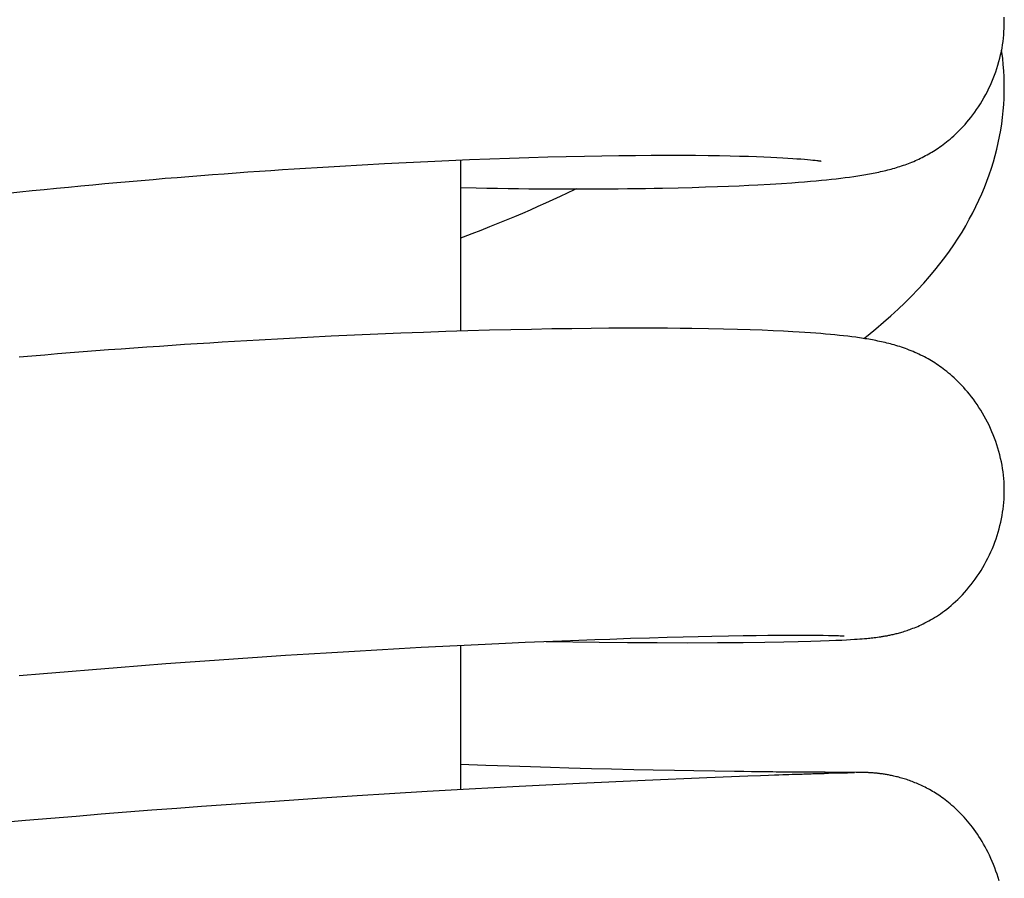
# Model space of a CAD drawing. Header units: millimetres. Extents: x 117 to 1320, y -43 to 1845.
# Tile 73 of 106: x 267 to 286, y 1641 to 1657. Entities that reach past the tile are written whole.
import ezdxf

# ---------------------------------------------------------------- set-up
doc = ezdxf.new("R2010")
doc.units = ezdxf.units.MM
doc.header["$LTSCALE"] = 65.395
doc.layers.get('0').update_dxf_attribs({"linetype": 'CONTINUOUS'})

msp = doc.modelspace()

# ---------------------------------------------------------------- linework, layer by layer
at = {"color": 7, "linetype": 'Continuous'}
for p, q in [((274.513, 1654.43), (274.936, 1654.451)), ((274.936, 1654.451), (275.351, 1654.471)), ((275.351, 1654.471), (275.758, 1654.489)), ((275.758, 1654.489), (276.157, 1654.506)), ((275.98, 1654.499), (275.98, 1651.193)), ((276.157, 1654.506), (276.548, 1654.521)), ((276.548, 1654.521), (276.929, 1654.534)), ((276.929, 1654.534), (277.303, 1654.546)), ((277.303, 1654.546), (277.668, 1654.556)), ((277.668, 1654.556), (278.025, 1654.565)), ((278.025, 1654.565), (278.373, 1654.572)), ((278.373, 1654.572), (278.711, 1654.578)), ((278.711, 1654.578), (279.041, 1654.583)), ((279.041, 1654.583), (279.359, 1654.586)), ((279.359, 1654.586), (279.665, 1654.588)), ((279.665, 1654.588), (279.961, 1654.589)), ((279.961, 1654.589), (280.246, 1654.588)), ((280.246, 1654.588), (280.516, 1654.587)), ((280.516, 1654.587), (280.762, 1654.584)), ((280.762, 1654.584), (280.984, 1654.581)), ((280.984, 1654.581), (281.186, 1654.577)), ((281.186, 1654.577), (281.371, 1654.572)), ((281.371, 1654.572), (281.542, 1654.568)), ((281.542, 1654.568), (281.698, 1654.562)), ((281.698, 1654.562), (281.841, 1654.557)), ((281.841, 1654.557), (281.972, 1654.551)), ((281.972, 1654.551), (282.092, 1654.546)), ((282.092, 1654.546), (282.202, 1654.54)), ((282.202, 1654.54), (282.303, 1654.534)), ((282.303, 1654.534), (282.395, 1654.528)), ((282.395, 1654.528), (282.478, 1654.522)), ((282.478, 1654.522), (282.554, 1654.517)), ((282.554, 1654.517), (282.622, 1654.511)), ((282.622, 1654.511), (282.684, 1654.506)), ((282.684, 1654.506), (282.738, 1654.501)), ((282.738, 1654.501), (282.786, 1654.496)), ((282.786, 1654.496), (282.828, 1654.491)), ((282.943, 1654.476), (282.948, 1654.475)), ((273.212, 1654.355), (273.651, 1654.381)), ((273.651, 1654.381), (274.085, 1654.406)), ((274.085, 1654.406), (274.513, 1654.43)), ((282.18, 1654.045), (282.381, 1654.059)), ((282.381, 1654.059), (282.505, 1654.068)), ((282.505, 1654.068), (282.624, 1654.078)), ((282.624, 1654.078), (282.738, 1654.087)), ((282.738, 1654.087), (282.846, 1654.097)), ((282.846, 1654.097), (282.95, 1654.106)), ((282.95, 1654.106), (283.05, 1654.116)), ((283.05, 1654.116), (283.145, 1654.126)), ((283.145, 1654.126), (283.237, 1654.136)), ((283.237, 1654.136), (283.325, 1654.147)), ((283.325, 1654.147), (283.411, 1654.157)), ((283.411, 1654.157), (283.494, 1654.168)), ((283.494, 1654.168), (283.575, 1654.18)), ((283.575, 1654.18), (283.654, 1654.191)), ((275.98, 1653.964), (276.284, 1653.958)), ((280.182, 1653.961), (280.457, 1653.968)), ((280.457, 1653.968), (280.709, 1653.976)), ((280.709, 1653.976), (280.942, 1653.984)), ((280.942, 1653.984), (281.158, 1653.992)), ((281.158, 1653.992), (281.359, 1654.001)), ((281.359, 1654.001), (281.546, 1654.009)), ((281.546, 1654.009), (281.721, 1654.018)), ((281.721, 1654.018), (281.962, 1654.032)), ((281.962, 1654.032), (282.18, 1654.045)), ((276.541, 1651.209), (276.123, 1651.197)), ((276.951, 1651.219), (276.541, 1651.209)), ((277.351, 1651.228), (276.951, 1651.219)), ((277.745, 1651.235), (277.351, 1651.228)), ((278.132, 1651.241), (277.745, 1651.235)), ((278.504, 1651.245), (278.132, 1651.241)), ((278.847, 1651.248), (278.504, 1651.245)), ((279.161, 1651.249), (278.847, 1651.248)), ((279.453, 1651.25), (279.161, 1651.249)), ((279.725, 1651.249), (279.453, 1651.25)), ((279.981, 1651.248), (279.725, 1651.249)), ((280.222, 1651.246), (279.981, 1651.248)), ((280.449, 1651.243), (280.222, 1651.246)), ((280.767, 1651.239), (280.449, 1651.243)), ((281.059, 1651.233), (280.767, 1651.239)), ((281.329, 1651.226), (281.059, 1651.233)), ((281.577, 1651.218), (281.329, 1651.226)), ((281.806, 1651.21), (281.577, 1651.218)), ((282.019, 1651.201), (281.806, 1651.21)), ((272.564, 1651.047), (272.094, 1651.021)), ((273.027, 1651.071), (272.564, 1651.047)), ((273.485, 1651.094), (273.027, 1651.071)), ((273.938, 1651.115), (273.485, 1651.094)), ((274.385, 1651.134), (273.938, 1651.115)), ((274.829, 1651.152), (274.385, 1651.134)), ((275.266, 1651.169), (274.829, 1651.152)), ((275.698, 1651.184), (275.266, 1651.169)), ((276.123, 1651.197), (275.698, 1651.184)), ((282.217, 1651.192), (282.019, 1651.201)), ((282.401, 1651.182), (282.217, 1651.192)), ((282.518, 1651.175), (282.401, 1651.182)), ((282.629, 1651.168), (282.518, 1651.175)), ((282.736, 1651.161), (282.629, 1651.168)), ((282.839, 1651.153), (282.736, 1651.161)), ((282.937, 1651.145), (282.839, 1651.153)), ((283.031, 1651.138), (282.937, 1651.145)), ((283.123, 1651.129), (283.031, 1651.138)), ((283.211, 1651.121), (283.123, 1651.129)), ((283.296, 1651.112), (283.211, 1651.121)), ((283.378, 1651.104), (283.296, 1651.112)), ((283.458, 1651.094), (283.378, 1651.104)), ((283.535, 1651.085), (283.458, 1651.094)), ((281.155, 1645.312), (281.441, 1645.317)), ((281.441, 1645.317), (281.693, 1645.32)), ((281.693, 1645.32), (281.914, 1645.323)), ((281.914, 1645.323), (282.153, 1645.325)), ((282.153, 1645.325), (282.36, 1645.326)), ((282.36, 1645.326), (282.542, 1645.326)), ((282.542, 1645.326), (282.7, 1645.325)), ((282.7, 1645.325), (282.865, 1645.324)), ((282.865, 1645.324), (282.982, 1645.323)), ((282.982, 1645.323), (283.084, 1645.321)), ((283.084, 1645.321), (283.17, 1645.319)), ((283.17, 1645.319), (283.229, 1645.318)), ((283.229, 1645.318), (283.278, 1645.316)), ((283.278, 1645.316), (283.31, 1645.315)), ((275.64, 1645.112), (276.052, 1645.132)), ((275.98, 1645.129), (275.98, 1642.341)), ((276.052, 1645.132), (276.457, 1645.152)), ((276.457, 1645.152), (276.851, 1645.17)), ((276.851, 1645.17), (277.231, 1645.187)), ((277.231, 1645.187), (277.594, 1645.202)), ((277.594, 1645.202), (277.939, 1645.216)), ((277.638, 1645.204), (278.152, 1645.196)), ((277.939, 1645.216), (278.266, 1645.229)), ((278.152, 1645.196), (278.657, 1645.189)), ((278.266, 1645.229), (278.574, 1645.24)), ((278.574, 1645.24), (278.863, 1645.25)), ((278.657, 1645.189), (279.206, 1645.184)), ((278.863, 1645.25), (279.265, 1645.264)), ((279.206, 1645.184), (279.782, 1645.18)), ((279.265, 1645.264), (279.633, 1645.275)), ((279.633, 1645.275), (279.972, 1645.285)), ((279.782, 1645.18), (280.366, 1645.179)), ((279.972, 1645.285), (280.283, 1645.293)), ((280.283, 1645.293), (280.57, 1645.3)), ((280.366, 1645.179), (280.943, 1645.181)), ((280.57, 1645.3), (280.835, 1645.306)), ((280.835, 1645.306), (281.155, 1645.312)), ((280.943, 1645.181), (281.437, 1645.184)), ((281.437, 1645.184), (281.86, 1645.19)), ((281.86, 1645.19), (282.223, 1645.196)), ((282.223, 1645.196), (282.501, 1645.202)), ((282.501, 1645.202), (282.746, 1645.209)), ((282.746, 1645.209), (282.933, 1645.215)), ((282.933, 1645.215), (283.102, 1645.221)), ((283.102, 1645.221), (283.229, 1645.226)), ((283.229, 1645.226), (283.345, 1645.231)), ((283.31, 1645.315), (283.336, 1645.314)), ((283.336, 1645.314), (283.357, 1645.313)), ((283.345, 1645.231), (283.431, 1645.236)), ((283.357, 1645.313), (283.373, 1645.312)), ((283.373, 1645.312), (283.384, 1645.311)), ((283.384, 1645.311), (283.388, 1645.311)), ((283.388, 1645.311), (283.39, 1645.311)), ((283.431, 1645.236), (283.511, 1645.24)), ((283.511, 1645.24), (283.586, 1645.245)), ((283.586, 1645.245), (283.639, 1645.248)), ((283.639, 1645.248), (283.689, 1645.252)), ((283.689, 1645.252), (283.737, 1645.256)), ((283.737, 1645.256), (283.783, 1645.259)), ((283.783, 1645.259), (283.827, 1645.263)), ((283.827, 1645.263), (283.856, 1645.266)), ((283.856, 1645.266), (283.884, 1645.269)), ((283.884, 1645.269), (283.913, 1645.272)), ((283.913, 1645.272), (283.942, 1645.275)), ((283.942, 1645.275), (283.971, 1645.278)), ((283.971, 1645.278), (284.001, 1645.282)), ((284.001, 1645.282), (284.031, 1645.286)), ((284.031, 1645.286), (284.062, 1645.29)), ((272.151, 1644.907), (272.605, 1644.936)), ((272.605, 1644.936), (273.053, 1644.965)), ((273.053, 1644.965), (273.497, 1644.992)), ((273.497, 1644.992), (273.936, 1645.018)), ((273.936, 1645.018), (274.37, 1645.043)), ((274.37, 1645.043), (274.799, 1645.067)), ((274.799, 1645.067), (275.223, 1645.09)), ((275.223, 1645.09), (275.64, 1645.112)), ((269.825, 1644.739), (270.296, 1644.775)), ((270.296, 1644.775), (270.765, 1644.81)), ((270.765, 1644.81), (271.231, 1644.843)), ((271.231, 1644.843), (271.693, 1644.876)), ((271.693, 1644.876), (272.151, 1644.907)), ((267.465, 1644.544), (267.935, 1644.585)), ((267.935, 1644.585), (268.406, 1644.625)), ((268.406, 1644.625), (268.879, 1644.664)), ((268.879, 1644.664), (269.352, 1644.702)), ((269.352, 1644.702), (269.825, 1644.739)), ((276.474, 1642.808), (275.98, 1642.825)), ((276.921, 1642.793), (276.474, 1642.808)), ((277.335, 1642.78), (276.921, 1642.793)), ((277.719, 1642.768), (277.335, 1642.78)), ((278.075, 1642.758), (277.719, 1642.768)), ((278.508, 1642.747), (278.075, 1642.758)), ((278.897, 1642.737), (278.508, 1642.747)), ((279.327, 1642.727), (278.897, 1642.737)), ((279.7, 1642.719), (279.327, 1642.727)), ((280.112, 1642.711), (279.7, 1642.719)), ((280.486, 1642.704), (280.112, 1642.711)), ((280.89, 1642.698), (280.486, 1642.704)), ((281.271, 1642.692), (280.89, 1642.698)), ((281.455, 1642.69), (281.271, 1642.692)), ((281.597, 1642.688), (281.455, 1642.69)), ((281.703, 1642.687), (281.597, 1642.688)), ((281.804, 1642.686), (281.703, 1642.687)), ((281.876, 1642.685), (281.804, 1642.686)), ((281.946, 1642.685), (281.876, 1642.685)), ((282.013, 1642.684), (281.946, 1642.685)), ((282.079, 1642.683), (282.013, 1642.684)), ((282.121, 1642.683), (282.079, 1642.683)), ((282.183, 1642.682), (282.121, 1642.683)), ((282.243, 1642.682), (282.183, 1642.682)), ((282.281, 1642.681), (282.243, 1642.682)), ((282.319, 1642.681), (282.281, 1642.681)), ((282.375, 1642.681), (282.319, 1642.681)), ((282.411, 1642.68), (282.375, 1642.681)), ((282.446, 1642.68), (282.411, 1642.68)), ((282.48, 1642.68), (282.446, 1642.68)), ((282.531, 1642.68), (282.48, 1642.68)), ((282.563, 1642.679), (282.531, 1642.68)), ((282.595, 1642.679), (282.563, 1642.679)), ((282.627, 1642.679), (282.595, 1642.679)), ((282.657, 1642.679), (282.627, 1642.679)), ((282.687, 1642.679), (282.657, 1642.679)), ((282.717, 1642.678), (282.687, 1642.679)), ((282.746, 1642.678), (282.717, 1642.678)), ((282.815, 1642.678), (282.788, 1642.678)), ((282.842, 1642.678), (282.815, 1642.678)), ((283.025, 1642.677), (282.842, 1642.678)), ((283.621, 1642.675), (283.025, 1642.677)), ((283.447, 1642.664), (283.089, 1642.654)), ((283.458, 1642.665), (283.447, 1642.664)), ((283.496, 1642.666), (283.487, 1642.666)), ((283.505, 1642.666), (283.496, 1642.666)), ((283.517, 1642.666), (283.505, 1642.666)), ((283.528, 1642.667), (283.517, 1642.666)), ((283.538, 1642.667), (283.528, 1642.667)), ((283.58, 1642.668), (283.538, 1642.667)), ((283.587, 1642.669), (283.58, 1642.668)), ((283.632, 1642.675), (283.621, 1642.675)), ((283.65, 1642.675), (283.632, 1642.675)), ((283.709, 1642.674), (283.65, 1642.675)), ((283.74, 1642.674), (283.709, 1642.674)), ((283.764, 1642.674), (283.74, 1642.674)), ((283.785, 1642.673), (283.764, 1642.674)), ((283.801, 1642.673), (283.785, 1642.673)), ((283.819, 1642.672), (283.801, 1642.673)), ((283.835, 1642.672), (283.819, 1642.672)), ((283.853, 1642.671), (283.835, 1642.672)), ((283.867, 1642.67), (283.853, 1642.671)), ((283.881, 1642.669), (283.867, 1642.67)), ((283.897, 1642.668), (283.881, 1642.669)), ((283.914, 1642.667), (283.897, 1642.668)), ((283.932, 1642.666), (283.914, 1642.667)), ((283.951, 1642.665), (283.932, 1642.666)), ((283.97, 1642.663), (283.951, 1642.665)), ((283.991, 1642.661), (283.97, 1642.663)), ((279.544, 1642.521), (278.282, 1642.462)), ((280.737, 1642.572), (279.544, 1642.521)), ((281.531, 1642.602), (280.737, 1642.572)), ((281.774, 1642.611), (281.531, 1642.602)), ((281.93, 1642.617), (281.774, 1642.611)), ((282.045, 1642.621), (281.93, 1642.617)), ((282.126, 1642.623), (282.045, 1642.621)), ((282.203, 1642.626), (282.126, 1642.623)), ((282.275, 1642.628), (282.203, 1642.626)), ((282.321, 1642.63), (282.275, 1642.628)), ((282.385, 1642.632), (282.321, 1642.63)), ((282.425, 1642.633), (282.385, 1642.632)), ((282.465, 1642.635), (282.425, 1642.633)), ((282.503, 1642.636), (282.465, 1642.635)), ((282.539, 1642.637), (282.503, 1642.636)), ((282.575, 1642.638), (282.539, 1642.637)), ((282.61, 1642.639), (282.575, 1642.638)), ((282.643, 1642.64), (282.61, 1642.639)), ((282.676, 1642.641), (282.643, 1642.64)), ((282.708, 1642.642), (282.676, 1642.641)), ((282.784, 1642.645), (282.754, 1642.644)), ((282.896, 1642.648), (282.869, 1642.647)), ((275.337, 1642.304), (274.609, 1642.26)), ((276.147, 1642.35), (275.337, 1642.304)), ((277.114, 1642.403), (276.147, 1642.35)), ((278.282, 1642.462), (277.114, 1642.403)), ((271.931, 1642.084), (271.459, 1642.051)), ((272.396, 1642.116), (271.931, 1642.084)), ((272.853, 1642.147), (272.396, 1642.116)), ((273.307, 1642.178), (272.853, 1642.147)), ((273.985, 1642.221), (273.307, 1642.178)), ((274.609, 1642.26), (273.985, 1642.221)), ((269.536, 1641.906), (269.048, 1641.867)), ((270.021, 1641.944), (269.536, 1641.906)), ((270.504, 1641.98), (270.021, 1641.944)), ((270.984, 1642.016), (270.504, 1641.98)), ((271.459, 1642.051), (270.984, 1642.016)), ((267.584, 1641.745), (267.097, 1641.702)), ((268.072, 1641.787), (267.584, 1641.745)), ((268.56, 1641.827), (268.072, 1641.787)), ((269.048, 1641.867), (268.56, 1641.827))]:
    msp.add_line(p, q, dxfattribs=at)
for points in [[(283.654, 1654.191), (283.692, 1654.197), (283.73, 1654.203), (283.768, 1654.209), (283.805, 1654.216), (283.842, 1654.222), (283.878, 1654.229), (283.914, 1654.235), (283.95, 1654.242), (283.986, 1654.249), (284.021, 1654.256), (284.056, 1654.264), (284.091, 1654.272), (284.126, 1654.279), (284.161, 1654.288), (284.195, 1654.296), (284.229, 1654.304), (284.264, 1654.313), (284.297, 1654.322), (284.331, 1654.332), (284.365, 1654.341), (284.398, 1654.351), (284.431, 1654.362), (284.465, 1654.372), (284.498, 1654.383), (284.532, 1654.395), (284.565, 1654.406), (284.599, 1654.419), (284.632, 1654.431), (284.665, 1654.444), (284.698, 1654.457), (284.731, 1654.471), (284.764, 1654.485), (284.797, 1654.5), (284.83, 1654.515), (284.863, 1654.531), (284.895, 1654.547), (284.928, 1654.564), (284.96, 1654.581), (284.992, 1654.598), (285.023, 1654.615), (285.054, 1654.633), (285.084, 1654.651), (285.114, 1654.669), (285.144, 1654.688), (285.174, 1654.708), (285.204, 1654.728), (285.235, 1654.75), (285.267, 1654.772), (285.299, 1654.796), (285.332, 1654.82), (285.365, 1654.846), (285.399, 1654.874), (285.433, 1654.902), (285.468, 1654.932), (285.503, 1654.964), (285.539, 1654.997), (285.575, 1655.031), (285.611, 1655.067), (285.648, 1655.105), (285.685, 1655.144), (285.722, 1655.185), (285.759, 1655.227), (285.796, 1655.272), (285.834, 1655.319), (285.871, 1655.367), (285.909, 1655.418), (285.946, 1655.471), (285.983, 1655.525), (286.019, 1655.581), (286.054, 1655.639), (286.088, 1655.698), (286.121, 1655.758), (286.153, 1655.819), (286.184, 1655.881), (286.213, 1655.943), (286.241, 1656.007), (286.268, 1656.071), (286.293, 1656.135), (286.316, 1656.2), (286.338, 1656.265), (286.358, 1656.33), (286.377, 1656.395), (286.394, 1656.461), (286.409, 1656.526), (286.423, 1656.591), (286.436, 1656.656), (286.446, 1656.721), (286.456, 1656.785), (286.463, 1656.849), (286.469, 1656.913), (286.474, 1656.976), (286.477, 1657.038), (286.479, 1657.1), (286.479, 1657.145)], [(286.479, 1657.145), (286.479, 1657.192), (286.477, 1657.256)], [(286.48, 1655.901), (286.479, 1655.987), (286.476, 1656.104), (286.47, 1656.221), (286.461, 1656.339), (286.449, 1656.458), (286.434, 1656.578), (286.428, 1656.617)], [(283.767, 1651.052), (283.849, 1651.116), (284.001, 1651.24), (284.149, 1651.364), (284.292, 1651.49), (284.43, 1651.616), (284.562, 1651.742), (284.688, 1651.868), (284.809, 1651.994), (284.924, 1652.12), (285.034, 1652.245), (285.138, 1652.369), (285.237, 1652.493), (285.331, 1652.617), (285.421, 1652.74), (285.506, 1652.862), (285.587, 1652.985), (285.664, 1653.107), (285.736, 1653.229), (285.805, 1653.352), (285.871, 1653.474), (285.933, 1653.597), (285.991, 1653.72), (286.046, 1653.843), (286.097, 1653.967), (286.145, 1654.09), (286.19, 1654.213), (286.231, 1654.337), (286.269, 1654.46), (286.304, 1654.583), (286.336, 1654.707), (286.364, 1654.83), (286.389, 1654.953), (286.411, 1655.075), (286.43, 1655.198), (286.446, 1655.32), (286.459, 1655.443), (286.469, 1655.565), (286.475, 1655.687), (286.479, 1655.809), (286.48, 1655.898)], [(282.828, 1654.491), (282.863, 1654.487), (282.878, 1654.485), (282.892, 1654.483), (282.904, 1654.482), (282.915, 1654.48), (282.924, 1654.479), (282.932, 1654.478), (282.938, 1654.477), (282.943, 1654.476)], [(267.244, 1653.857), (267.478, 1653.882), (267.712, 1653.906), (267.946, 1653.929), (268.181, 1653.953), (268.415, 1653.975), (268.65, 1653.998), (268.884, 1654.02), (269.118, 1654.041), (269.351, 1654.062), (269.584, 1654.083), (269.817, 1654.103), (270.049, 1654.123), (270.28, 1654.143), (270.51, 1654.161), (270.74, 1654.18), (270.968, 1654.198), (271.196, 1654.215), (271.423, 1654.233), (271.649, 1654.249), (271.874, 1654.266), (272.099, 1654.282), (272.323, 1654.297), (272.546, 1654.312), (272.769, 1654.327), (272.991, 1654.341), (273.212, 1654.355)], [(278.214, 1653.939), (278.176, 1653.92), (278.042, 1653.856), (277.905, 1653.791), (277.765, 1653.726), (277.623, 1653.662), (277.477, 1653.597), (277.328, 1653.531), (277.176, 1653.466), (277.022, 1653.401), (276.864, 1653.335), (276.703, 1653.27), (276.539, 1653.204), (276.372, 1653.139), (276.203, 1653.073), (276.031, 1653.008), (275.98, 1652.989)], [(276.284, 1653.958), (276.491, 1653.954), (276.697, 1653.951), (276.901, 1653.948), (277.103, 1653.945), (277.304, 1653.943), (277.503, 1653.942), (277.7, 1653.94), (277.894, 1653.939), (278.087, 1653.939), (278.277, 1653.939), (278.465, 1653.939), (278.653, 1653.94), (278.839, 1653.941), (279.023, 1653.942), (279.204, 1653.944), (279.382, 1653.946), (279.554, 1653.949), (279.722, 1653.951), (279.882, 1653.954), (280.182, 1653.961)], [(272.094, 1651.021), (271.858, 1651.008), (271.62, 1650.993), (271.381, 1650.979), (271.14, 1650.964), (270.899, 1650.949), (270.656, 1650.933), (270.413, 1650.917), (270.169, 1650.9), (269.925, 1650.883), (269.679, 1650.866), (269.434, 1650.848), (269.188, 1650.83), (268.941, 1650.811), (268.695, 1650.792), (268.448, 1650.773), (268.202, 1650.753), (267.955, 1650.732), (267.709, 1650.712), (267.463, 1650.691)], [(286.48, 1648.114), (286.48, 1648.159), (286.478, 1648.222), (286.475, 1648.285), (286.47, 1648.349), (286.464, 1648.413), (286.456, 1648.478), (286.446, 1648.543), (286.436, 1648.607), (286.423, 1648.673), (286.409, 1648.738), (286.393, 1648.803), (286.376, 1648.868), (286.357, 1648.933), (286.337, 1648.997), (286.315, 1649.062), (286.292, 1649.126), (286.268, 1649.189), (286.242, 1649.252), (286.214, 1649.314), (286.186, 1649.376), (286.156, 1649.436), (286.125, 1649.496), (286.093, 1649.554), (286.06, 1649.612), (286.026, 1649.668), (285.991, 1649.722), (285.955, 1649.776), (285.919, 1649.828), (285.883, 1649.878), (285.846, 1649.927), (285.808, 1649.974), (285.771, 1650.019), (285.733, 1650.063), (285.696, 1650.105), (285.658, 1650.146), (285.621, 1650.185), (285.584, 1650.222), (285.547, 1650.257), (285.511, 1650.291), (285.475, 1650.324), (285.439, 1650.355), (285.404, 1650.385), (285.369, 1650.413), (285.335, 1650.44), (285.3, 1650.466), (285.267, 1650.491), (285.234, 1650.514), (285.202, 1650.537), (285.17, 1650.558), (285.138, 1650.579), (285.107, 1650.599), (285.075, 1650.618), (285.042, 1650.638), (285.008, 1650.657), (284.973, 1650.676), (284.938, 1650.695), (284.902, 1650.714), (284.865, 1650.732), (284.829, 1650.75), (284.792, 1650.767), (284.755, 1650.783), (284.718, 1650.799), (284.681, 1650.814), (284.644, 1650.829), (284.607, 1650.843), (284.571, 1650.856), (284.534, 1650.869), (284.498, 1650.882), (284.461, 1650.894), (284.425, 1650.905), (284.389, 1650.916), (284.354, 1650.926), (284.318, 1650.936), (284.283, 1650.946), (284.248, 1650.955), (284.213, 1650.964), (284.178, 1650.972), (284.143, 1650.981), (284.108, 1650.989), (284.073, 1650.996), (284.038, 1651.003), (284.003, 1651.01), (283.968, 1651.017), (283.933, 1651.024), (283.898, 1651.03), (283.863, 1651.036), (283.828, 1651.042), (283.792, 1651.048), (283.757, 1651.054), (283.721, 1651.059), (283.684, 1651.065), (283.648, 1651.07), (283.611, 1651.075), (283.535, 1651.085)], [(284.062, 1645.29), (284.078, 1645.292), (284.094, 1645.295), (284.111, 1645.297), (284.127, 1645.3), (284.144, 1645.303), (284.162, 1645.306), (284.18, 1645.309), (284.198, 1645.312), (284.216, 1645.315), (284.235, 1645.319), (284.254, 1645.323), (284.273, 1645.327), (284.292, 1645.331), (284.312, 1645.335), (284.332, 1645.34), (284.353, 1645.345), (284.373, 1645.35), (284.394, 1645.355), (284.415, 1645.36), (284.437, 1645.366), (284.459, 1645.372), (284.481, 1645.378), (284.504, 1645.385), (284.528, 1645.392), (284.552, 1645.399), (284.577, 1645.407), (284.603, 1645.416), (284.629, 1645.425), (284.657, 1645.435), (284.685, 1645.445), (284.715, 1645.457), (284.745, 1645.469), (284.777, 1645.481), (284.809, 1645.495), (284.843, 1645.51), (284.877, 1645.526), (284.912, 1645.542), (284.948, 1645.56), (284.984, 1645.579), (285.021, 1645.599), (285.058, 1645.619), (285.095, 1645.641), (285.133, 1645.663), (285.17, 1645.687), (285.208, 1645.712), (285.246, 1645.738), (285.286, 1645.766), (285.327, 1645.796), (285.368, 1645.828), (285.41, 1645.861), (285.453, 1645.897), (285.496, 1645.935), (285.54, 1645.975), (285.584, 1646.016), (285.627, 1646.059), (285.671, 1646.104), (285.714, 1646.151), (285.756, 1646.199), (285.798, 1646.249), (285.839, 1646.3), (285.879, 1646.352), (285.919, 1646.406), (285.957, 1646.461), (285.995, 1646.517), (286.031, 1646.574), (286.066, 1646.632), (286.1, 1646.691), (286.133, 1646.751), (286.164, 1646.812), (286.194, 1646.873), (286.223, 1646.935), (286.25, 1646.997), (286.275, 1647.06), (286.299, 1647.123), (286.322, 1647.187), (286.343, 1647.25), (286.363, 1647.314), (286.381, 1647.378), (286.397, 1647.442), (286.412, 1647.506), (286.426, 1647.569), (286.438, 1647.633), (286.448, 1647.696), (286.457, 1647.759), (286.465, 1647.822), (286.471, 1647.885), (286.475, 1647.947), (286.478, 1648.008), (286.48, 1648.069), (286.48, 1648.114)], [(282.788, 1642.678), (282.76, 1642.678), (282.746, 1642.678)], [(283.089, 1642.654), (283.078, 1642.654), (283.056, 1642.653)], [(283.473, 1642.665), (283.463, 1642.665), (283.458, 1642.665)], [(283.487, 1642.666), (283.478, 1642.665), (283.473, 1642.665)], [(286.378, 1640.581), (286.36, 1640.646), (286.34, 1640.709), (286.319, 1640.772), (286.296, 1640.835), (286.273, 1640.896), (286.248, 1640.957), (286.222, 1641.016), (286.195, 1641.075), (286.168, 1641.131), (286.139, 1641.187), (286.11, 1641.241), (286.081, 1641.293), (286.051, 1641.343), (286.021, 1641.392), (285.991, 1641.44), (285.96, 1641.486), (285.929, 1641.531), (285.897, 1641.574), (285.866, 1641.616), (285.834, 1641.658), (285.801, 1641.698), (285.769, 1641.737), (285.736, 1641.775), (285.703, 1641.812), (285.67, 1641.847), (285.636, 1641.882), (285.603, 1641.916), (285.57, 1641.948), (285.536, 1641.98), (285.503, 1642.01), (285.47, 1642.039), (285.437, 1642.067), (285.404, 1642.094), (285.371, 1642.12), (285.339, 1642.145), (285.307, 1642.169), (285.276, 1642.192), (285.245, 1642.214), (285.215, 1642.234), (285.184, 1642.254), (285.154, 1642.274), (285.125, 1642.292), (285.095, 1642.31), (285.066, 1642.327), (285.037, 1642.343), (285.008, 1642.359), (284.98, 1642.374), (284.951, 1642.389), (284.923, 1642.403), (284.895, 1642.416), (284.867, 1642.429), (284.839, 1642.442), (284.811, 1642.454), (284.784, 1642.466), (284.756, 1642.477), (284.729, 1642.488), (284.702, 1642.498), (284.675, 1642.508), (284.649, 1642.518), (284.622, 1642.527), (284.596, 1642.536), (284.57, 1642.544), (284.544, 1642.552), (284.519, 1642.56), (284.494, 1642.567), (284.469, 1642.574), (284.444, 1642.581), (284.42, 1642.587), (284.396, 1642.593), (284.373, 1642.599), (284.35, 1642.604), (284.327, 1642.609), (284.305, 1642.614), (284.284, 1642.618), (284.263, 1642.622), (284.242, 1642.626), (284.223, 1642.63), (284.203, 1642.633), (284.184, 1642.636), (284.166, 1642.639), (284.148, 1642.642), (284.131, 1642.645), (284.114, 1642.647), (284.098, 1642.649), (284.083, 1642.651), (284.068, 1642.653), (284.053, 1642.655), (284.04, 1642.656), (284.027, 1642.658), (284.014, 1642.659), (283.991, 1642.661)], [(282.754, 1642.644), (282.739, 1642.643), (282.708, 1642.642)], [(282.827, 1642.646), (282.813, 1642.646), (282.784, 1642.645)], [(282.869, 1642.647), (282.855, 1642.647), (282.827, 1642.646)], [(282.935, 1642.649), (282.922, 1642.649), (282.896, 1642.648)], [(282.972, 1642.65), (282.96, 1642.65), (282.935, 1642.649)], [(283.021, 1642.652), (283.009, 1642.652), (282.997, 1642.651), (282.972, 1642.65)], [(283.056, 1642.653), (283.044, 1642.653), (283.021, 1642.652)]]:
    msp.add_lwpolyline(points, dxfattribs=at)

doc.saveas('drawing.dxf')
